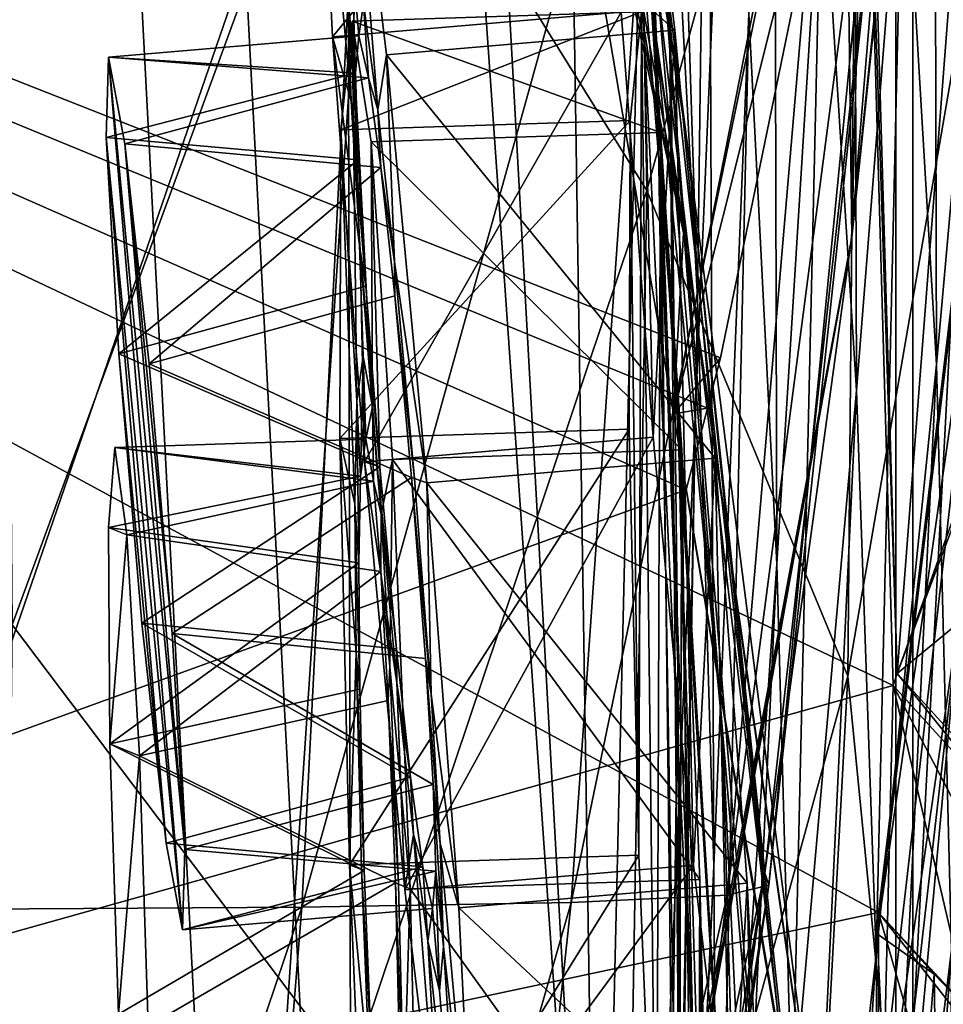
# Model space of a CAD drawing. Header units: metres. Extents: x -1004 to 0, y -808 to 0.
# Tile 115 of 160: x -39 to -15, y -433 to -407. Entities that reach past the tile are written whole.
import ezdxf

# ---------------------------------------------------------------- set-up
doc = ezdxf.new("R2010")
doc.units = ezdxf.units.M

msp = doc.modelspace()

# ---------------------------------------------------------------- linework, layer by layer
at = {"layer": 'None012'}
for points in [[(-35.448151, -746.330383, 163.059708), (-52.518909, -738.401428, 163.059708), (-5.519217, -35.401562, 163.059708)], [(-5.519217, -35.401562, 163.059708), (-52.518909, -738.401428, 163.059708), (-52.518909, -65.543846, 163.059708)], [(-52.518909, -65.543846, 2063.059814), (-52.518909, -738.401428, 2063.059814), (-5.519217, -35.401562, 2063.059814)], [(-52.518909, -738.401428, 2063.059814), (-35.448151, -746.330383, 2063.059814), (-5.519217, -35.401562, 2063.059814)], [(-5.519217, -789.40155, 163.059708), (-35.448151, -746.330383, 163.059708), (-5.519217, -35.401562, 163.059708)], [(-5.519217, -35.401562, 2063.059814), (-35.448151, -746.330383, 2063.059814), (-5.519217, -789.40155, 2063.059814)], [(-43.325428, -174.127411, 1607.405884), (-46.821205, -562.338135, 1607.315308), (-24.081987, -448.915588, 1607.910889)], [(-38.781418, -183.0047, 1607.525391), (-43.325428, -174.127411, 1607.405884), (-24.081987, -448.915588, 1607.910889)], [(-24.081987, -448.915588, 1607.910889), (-27.621506, -220.207443, 1607.818115), (-38.781418, -183.0047, 1607.525391)], [(-19.575541, -258.193604, 1608.028809), (-27.621506, -220.207443, 1607.818115), (-24.081987, -448.915588, 1607.910889)], [(-17.590841, -413.039734, 1608.080566), (-19.575541, -258.193604, 1608.028809), (-24.081987, -448.915588, 1607.910889)], [(-14.583911, -296.751068, 1608.159546), (-19.575541, -258.193604, 1608.028809), (-17.590841, -413.039734, 1608.080566)], [(-13.582771, -374.535461, 1608.185913), (-14.583911, -296.751068, 1608.159546), (-17.590841, -413.039734, 1608.080566)], [(-21.834862, -410.470459, 1457.984009), (-28.690115, -365.512878, 1402.98291), (-25.042959, -385.591522, 1403.297119)], [(-21.834862, -410.470459, 1457.984009), (-25.45307, -388.094757, 1457.692871), (-28.690115, -365.512878, 1402.98291)], [(-21.912634, -412.923523, 1511.640137), (-30.351337, -365.925812, 1457.369507), (-25.45307, -388.094757, 1457.692871)], [(-27.014751, -388.267609, 1511.426025), (-30.351337, -365.925812, 1457.369507), (-21.912634, -412.923523, 1511.640137)], [(-25.154404, -370.519745, 1235.878174), (-22.597248, -408.185028, 1292.558105), (-23.668268, -392.166412, 1292.439209)], [(-23.52145, -385.244202, 1235.950317), (-22.597248, -408.185028, 1292.558105), (-25.154404, -370.519745, 1235.878174)], [(-13.614356, -374.437164, 1611.010864), (-17.608839, -413.11734, 1610.883667), (-16.397919, -398.548248, 1717.933838)], [(-13.614356, -374.437164, 1611.010864), (-13.582771, -374.535461, 1608.185913), (-17.608839, -413.11734, 1610.883667)], [(-13.582771, -374.535461, 1608.185913), (-17.590841, -413.039734, 1608.080566), (-17.608839, -413.11734, 1610.883667)], [(-22.069546, -417.075439, 1348.560547), (-25.335787, -376.008789, 1292.296997), (-23.668268, -392.166412, 1292.439209)], [(-22.069546, -417.075439, 1348.560547), (-23.222038, -399.291321, 1348.372314), (-25.335787, -376.008789, 1292.296997)], [(-30.539297, -399.472687, 305.797028), (-22.854279, -411.831177, 354.61145), (-23.443443, -378.546478, 355.114563)], [(-23.443443, -378.546478, 355.114563), (-22.854279, -411.831177, 354.61145), (-17.398537, -391.917389, 405.125092)], [(-22.674423, -379.462219, 1179.145752), (-21.552492, -414.598267, 1236.052734), (-22.33358, -399.943756, 1236.008545)], [(-21.283731, -393.310089, 1179.163696), (-21.552492, -414.598267, 1236.052734), (-22.674423, -379.462219, 1179.145752)], [(-22.463598, -405.683777, 1403.576782), (-25.17399, -381.315338, 1348.152954), (-20.92219, -425.615173, 1403.821655)], [(-25.17399, -381.315338, 1348.152954), (-23.222038, -399.291321, 1348.372314), (-20.92219, -425.615173, 1403.821655)], [(-101.6007, -448.40683, 620.140686), (-102.259727, -384.11673, 620.157898), (-16.904331, -430.387573, 617.922791)], [(-16.904331, -430.387573, 617.922791), (-102.259727, -384.11673, 620.157898), (-13.645579, -403.226196, 617.837463)], [(-101.600128, -448.406891, 1567.137573), (-102.257652, -384.116333, 1567.154785), (-21.846928, -419.524536, 1565.049072)], [(-102.257652, -384.116333, 1567.154785), (-21.297819, -417.422424, 1565.035278), (-21.846928, -419.524536, 1565.049072)], [(-17.086277, -397.280762, 1564.942627), (-20.962662, -416.130493, 1565.027344), (-102.257652, -384.116333, 1567.154785)], [(-102.257652, -384.116333, 1567.154785), (-20.962662, -416.130493, 1565.027344), (-21.297819, -417.422424, 1565.035278)], [(-17.32654, -396.832611, 660.886292), (-102.257645, -384.116333, 658.662292), (-16.525642, -424.55658, 660.907227)], [(-102.257645, -384.116333, 658.662292), (-101.600128, -448.406891, 658.679504), (-16.525642, -424.55658, 660.907227)], [(-23.52145, -385.244202, 1235.950317), (-22.33358, -399.943756, 1236.008545), (-22.063528, -424.0047, 1292.653809)], [(-22.597248, -408.185028, 1292.558105), (-23.52145, -385.244202, 1235.950317), (-22.063528, -424.0047, 1292.653809)], [(-39.477352, -385.511475, 258.177063), (-39.167423, -422.997925, 257.737305), (-30.539297, -399.472687, 305.797028)], [(-19.504272, -432.820007, 1458.24292), (-21.834862, -410.470459, 1457.984009), (-25.042959, -385.591522, 1403.297119)], [(-25.042959, -385.591522, 1403.297119), (-22.463598, -405.683777, 1403.576782), (-19.504272, -432.820007, 1458.24292)], [(-18.329147, -437.806305, 1511.832886), (-25.45307, -388.094757, 1457.692871), (-21.834862, -410.470459, 1457.984009)], [(-18.329147, -437.806305, 1511.832886), (-21.912634, -412.923523, 1511.640137), (-25.45307, -388.094757, 1457.692871)], [(-18.35784, -402.854462, 1122.301025), (-17.551184, -387.898956, 1065.654785), (-17.471512, -416.97403, 1122.30127)], [(-17.551184, -387.898956, 1065.654785), (-16.26959, -401.831177, 1065.653809), (-17.471512, -416.97403, 1122.30127)], [(-21.912634, -412.923523, 1511.640137), (-26.60387, -391.450256, 1520.308472), (-27.014751, -388.267609, 1511.426025)], [(-19.515196, -421.425995, 1179.183228), (-20.233847, -407.294281, 1179.17627), (-19.599297, -389.087158, 1122.300415)], [(-18.35784, -402.854462, 1122.301025), (-19.515196, -421.425995, 1179.183228), (-19.599297, -389.087158, 1122.300415)], [(-16.26959, -401.831177, 1065.653809), (-15.48171, -390.116791, 1009.148804), (-15.41134, -416.303009, 1065.6521)], [(-15.48171, -390.116791, 1009.148804), (-14.354765, -404.501495, 1009.141663), (-15.41134, -416.303009, 1065.6521)], [(-22.173985, -417.570435, 1562.117554), (-26.60387, -391.450256, 1520.308472), (-21.912634, -412.923523, 1511.640137)], [(-22.173985, -417.570435, 1562.117554), (-18.093498, -396.907654, 1561.972534), (-26.60387, -391.450256, 1520.308472)], [(-22.854279, -411.831177, 354.61145), (-17.69253, -424.315552, 404.999176), (-17.398537, -391.917389, 405.125092)], [(-17.398537, -391.917389, 405.125092), (-17.69253, -424.315552, 404.999176), (-14.566199, -406.168793, 456.6586)], [(-21.64707, -434.557739, 1348.717896), (-22.069546, -417.075439, 1348.560547), (-23.668268, -392.166412, 1292.439209)], [(-23.668268, -392.166412, 1292.439209), (-22.597248, -408.185028, 1292.558105), (-21.64707, -434.557739, 1348.717896)], [(-21.552492, -414.598267, 1236.052734), (-21.283731, -393.310089, 1179.163696), (-21.137535, -429.192963, 1236.082886)], [(-21.137535, -429.192963, 1236.082886), (-21.283731, -393.310089, 1179.163696), (-20.233847, -407.294281, 1179.17627)], [(-41.561363, -430.314026, 1989.954346), (-40.602776, -396.64679, 1990.200928), (-30.019743, -396.773071, 1936.401733)], [(-17.23489, -396.52829, 663.897461), (-17.32654, -396.832611, 660.886292), (-16.424063, -424.245483, 663.919556)], [(-17.23489, -396.52829, 663.897461), (-16.424063, -424.245483, 663.919556), (-14.94688, -405.135193, 721.286072)], [(-31.727306, -430.253387, 1936.125732), (-41.561363, -430.314026, 1989.954346), (-30.019743, -396.773071, 1936.401733)], [(-31.727306, -430.253387, 1936.125732), (-30.019743, -396.773071, 1936.401733), (-22.48654, -397.026672, 1882.114014)], [(-22.173985, -417.570435, 1562.117554), (-17.086277, -397.280762, 1564.942627), (-18.093498, -396.907654, 1561.972534)], [(-17.32654, -396.832611, 660.886292), (-16.525642, -424.55658, 660.907227), (-16.424063, -424.245483, 663.919556)], [(-24.79739, -430.128448, 1881.834229), (-31.727306, -430.253387, 1936.125732), (-22.48654, -397.026672, 1882.114014)], [(-24.79739, -430.128448, 1881.834229), (-22.48654, -397.026672, 1882.114014), (-18.018032, -397.407349, 1827.502563)], [(-18.018032, -397.407349, 1827.502563), (-20.795893, -429.93927, 1827.241333), (-24.79739, -430.128448, 1881.834229)], [(-22.173985, -417.570435, 1562.117554), (-20.962662, -416.130493, 1565.027344), (-17.086277, -397.280762, 1564.942627)], [(-16.602623, -397.914673, 1772.733154), (-20.795893, -429.93927, 1827.241333), (-18.018032, -397.407349, 1827.502563)], [(-20.795893, -429.93927, 1827.241333), (-16.602623, -397.914673, 1772.733154), (-19.721045, -429.686066, 1772.509033)], [(-19.721045, -429.686066, 1772.509033), (-16.602623, -397.914673, 1772.733154), (-16.397919, -398.548248, 1717.933838)], [(-16.397919, -398.548248, 1717.933838), (-17.608839, -413.11734, 1610.883667), (-19.825047, -429.36908, 1717.76355)], [(-19.721045, -429.686066, 1772.509033), (-16.397919, -398.548248, 1717.933838), (-19.825047, -429.36908, 1717.76355)], [(-39.167423, -422.997925, 257.737305), (-30.475306, -434.510742, 305.371277), (-30.539297, -399.472687, 305.797028)], [(-30.539297, -399.472687, 305.797028), (-30.475306, -434.510742, 305.371277), (-22.854279, -411.831177, 354.61145)], [(-20.355045, -445.217041, 1404.03186), (-23.222038, -399.291321, 1348.372314), (-22.069546, -417.075439, 1348.560547)], [(-20.92219, -425.615173, 1403.821655), (-23.222038, -399.291321, 1348.372314), (-20.355045, -445.217041, 1404.03186)], [(-22.33358, -399.943756, 1236.008545), (-21.998652, -439.573883, 1292.726196), (-22.063528, -424.0047, 1292.653809)], [(-22.33358, -399.943756, 1236.008545), (-21.552492, -414.598267, 1236.052734), (-21.998652, -439.573883, 1292.726196)], [(-17.471512, -416.97403, 1122.30127), (-16.26959, -401.831177, 1065.653809), (-16.965616, -431.47287, 1122.301147)], [(-16.26959, -401.831177, 1065.653809), (-15.41134, -416.303009, 1065.6521), (-16.965616, -431.47287, 1122.301147)], [(-19.121691, -435.717896, 1179.18457), (-19.515196, -421.425995, 1179.183228), (-18.35784, -402.854462, 1122.301025)], [(-17.471512, -416.97403, 1122.30127), (-19.121691, -435.717896, 1179.18457), (-18.35784, -402.854462, 1122.301025)], [(-16.904331, -430.387573, 617.922791), (-13.645579, -403.226196, 617.837463), (-13.668272, -403.748108, 614.817261)], [(-16.936718, -430.938965, 614.943726), (-16.904331, -430.387573, 617.922791), (-13.668272, -403.748108, 614.817261)], [(-13.879843, -409.596252, 562.68634), (-16.936718, -430.938965, 614.943726), (-13.668272, -403.748108, 614.817261)], [(-14.354765, -404.501495, 1009.141663), (-15.027869, -431.349976, 1065.650024), (-15.41134, -416.303009, 1065.6521)], [(-16.424063, -424.245483, 663.919556), (-14.71622, -419.536316, 721.235718), (-14.94688, -405.135193, 721.286072)], [(-22.463598, -405.683777, 1403.576782), (-18.42391, -454.910736, 1458.469604), (-19.504272, -432.820007, 1458.24292)], [(-22.463598, -405.683777, 1403.576782), (-20.92219, -425.615173, 1403.821655), (-18.42391, -454.910736, 1458.469604)], [(-17.69253, -424.315552, 404.999176), (-16.28536, -438.593903, 456.888458), (-14.566199, -406.168793, 456.6586)], [(-14.566199, -406.168793, 456.6586), (-16.28536, -438.593903, 456.888458), (-14.823634, -422.714691, 509.420135)], [(-21.137535, -429.192963, 1236.082886), (-20.233847, -407.294281, 1179.17627), (-21.047815, -443.71814, 1236.099121)], [(-21.047815, -443.71814, 1236.099121), (-20.233847, -407.294281, 1179.17627), (-19.515196, -421.425995, 1179.183228)], [(-22.597248, -408.185028, 1292.558105), (-21.866415, -451.63858, 1348.844116), (-21.64707, -434.557739, 1348.717896)], [(-21.866415, -451.63858, 1348.844116), (-22.597248, -408.185028, 1292.558105), (-22.063528, -424.0047, 1292.653809)], [(-14.823634, -422.714691, 509.420135), (-17.624399, -442.105499, 561.460938), (-13.879843, -409.596252, 562.68634)], [(-17.624399, -442.105499, 561.460938), (-16.936718, -430.938965, 614.943726), (-13.879843, -409.596252, 562.68634)], [(-16.275244, -462.619049, 1512.004272), (-21.834862, -410.470459, 1457.984009), (-19.504272, -432.820007, 1458.24292)], [(-16.275244, -462.619049, 1512.004272), (-18.329147, -437.806305, 1511.832886), (-21.834862, -410.470459, 1457.984009)], [(-30.475306, -434.510742, 305.371277), (-23.424158, -445.277527, 354.476257), (-22.854279, -411.831177, 354.61145)], [(-22.854279, -411.831177, 354.61145), (-23.424158, -445.277527, 354.476257), (-17.69253, -424.315552, 404.999176)], [(-16.090996, -453.466919, 1561.942749), (-22.173985, -417.570435, 1562.117554), (-21.912634, -412.923523, 1511.640137)], [(-16.090996, -453.466919, 1561.942749), (-21.912634, -412.923523, 1511.640137), (-18.329147, -437.806305, 1511.832886)], [(-19.825047, -429.36908, 1717.76355), (-17.608839, -413.11734, 1610.883667), (-25.720438, -456.837341, 1616.675537)], [(-25.720438, -456.837341, 1616.675537), (-17.608839, -413.11734, 1610.883667), (-24.585661, -451.378296, 1610.604248)], [(-17.608839, -413.11734, 1610.883667), (-17.590841, -413.039734, 1608.080566), (-24.585661, -451.378296, 1610.604248)], [(-17.590841, -413.039734, 1608.080566), (-24.081987, -448.915588, 1607.910889), (-24.585661, -451.378296, 1610.604248)], [(-21.552492, -414.598267, 1236.052734), (-22.327824, -454.849976, 1292.775269), (-21.998652, -439.573883, 1292.726196)], [(-22.327824, -454.849976, 1292.775269), (-21.552492, -414.598267, 1236.052734), (-21.137535, -429.192963, 1236.082886)], [(-21.297819, -417.422424, 1565.035278), (-20.962662, -416.130493, 1565.027344), (-22.173985, -417.570435, 1562.117554)], [(-15.41134, -416.303009, 1065.6521), (-16.870762, -446.376373, 1122.300659), (-16.965616, -431.47287, 1122.301147)], [(-15.027869, -431.349976, 1065.650024), (-16.870762, -446.376373, 1122.300659), (-15.41134, -416.303009, 1065.6521)], [(-19.051579, -450.18335, 1179.180542), (-19.121691, -435.717896, 1179.18457), (-17.471512, -416.97403, 1122.30127)], [(-16.965616, -431.47287, 1122.301147), (-19.051579, -450.18335, 1179.180542), (-17.471512, -416.97403, 1122.30127)], [(-20.667597, -464.331116, 1404.207275), (-22.069546, -417.075439, 1348.560547), (-21.64707, -434.557739, 1348.717896)], [(-20.667597, -464.331116, 1404.207275), (-20.355045, -445.217041, 1404.03186), (-22.069546, -417.075439, 1348.560547)], [(-21.846928, -419.524536, 1565.049072), (-21.297819, -417.422424, 1565.035278), (-22.173985, -417.570435, 1562.117554)], [(-16.090996, -453.466919, 1561.942749), (-21.846928, -419.524536, 1565.049072), (-22.173985, -417.570435, 1562.117554)], [(-101.600128, -448.406891, 1567.137573), (-21.846928, -419.524536, 1565.049072), (-15.861531, -455.128296, 1564.892456)], [(-15.861531, -455.128296, 1564.892456), (-21.846928, -419.524536, 1565.049072), (-16.090996, -453.466919, 1561.942749)], [(-16.424063, -424.245483, 663.919556), (-14.693984, -419.66745, 722.164734), (-14.71622, -419.536316, 721.235718)], [(-14.693984, -419.66745, 722.164734), (-16.424063, -424.245483, 663.919556), (-13.024651, -421.445374, 716.636414)], [(-21.047815, -443.71814, 1236.099121), (-19.515196, -421.425995, 1179.183228), (-21.244705, -458.168091, 1236.10144)], [(-19.515196, -421.425995, 1179.183228), (-19.121691, -435.717896, 1179.18457), (-21.244705, -458.168091, 1236.10144)], [(-16.424063, -424.245483, 663.919556), (-13.227365, -427.76001, 664.028564), (-13.024651, -421.445374, 716.636414)], [(-16.28536, -438.593903, 456.888458), (-18.597216, -455.692291, 508.546051), (-14.823634, -422.714691, 509.420135)], [(-14.823634, -422.714691, 509.420135), (-18.597216, -455.692291, 508.546051), (-17.624399, -442.105499, 561.460938)], [(-39.167423, -422.997925, 257.737305), (-39.605553, -459.879395, 257.478455), (-30.475306, -434.510742, 305.371277)], [(-22.063528, -424.0047, 1292.653809), (-21.998652, -439.573883, 1292.726196), (-22.624403, -468.230469, 1348.939453)], [(-21.866415, -451.63858, 1348.844116), (-22.063528, -424.0047, 1292.653809), (-22.624403, -468.230469, 1348.939453)], [(-23.424158, -445.277527, 354.476257), (-19.468628, -457.1828, 405.247559), (-17.69253, -424.315552, 404.999176)], [(-17.69253, -424.315552, 404.999176), (-19.468628, -457.1828, 405.247559), (-16.28536, -438.593903, 456.888458)], [(-16.525642, -424.55658, 660.907227), (-13.325898, -428.083893, 660.991028), (-16.424063, -424.245483, 663.919556)], [(-13.325898, -428.083893, 660.991028), (-13.227365, -427.76001, 664.028564), (-16.424063, -424.245483, 663.919556)], [(-16.525642, -424.55658, 660.907227), (-101.600128, -448.406891, 658.679504), (-16.91436, -440.682129, 660.897095)], [(-16.91436, -440.682129, 660.897095), (-13.555279, -437.303345, 660.985046), (-16.525642, -424.55658, 660.907227)], [(-13.555279, -437.303345, 660.985046), (-12.245571, -432.723206, 661.019348), (-16.525642, -424.55658, 660.907227)], [(-16.525642, -424.55658, 660.907227), (-12.245571, -432.723206, 661.019348), (-13.325898, -428.083893, 660.991028)], [(-20.92219, -425.615173, 1403.821655), (-20.355045, -445.217041, 1404.03186), (-18.511829, -476.517303, 1458.664063)], [(-20.92219, -425.615173, 1403.821655), (-18.511829, -476.517303, 1458.664063), (-18.42391, -454.910736, 1458.469604)], [(-24.796331, -460.060425, 1717.388428), (-19.825047, -429.36908, 1717.76355), (-25.720438, -456.837341, 1616.675537)], [(-24.348154, -461.419556, 1771.990112), (-19.825047, -429.36908, 1717.76355), (-24.796331, -460.060425, 1717.388428)], [(-24.348154, -461.419556, 1771.990112), (-19.721045, -429.686066, 1772.509033), (-19.825047, -429.36908, 1717.76355)], [(-22.327824, -454.849976, 1292.775269), (-21.137535, -429.192963, 1236.082886), (-22.973289, -469.798706, 1292.801025)], [(-22.973289, -469.798706, 1292.801025), (-21.137535, -429.192963, 1236.082886), (-21.047815, -443.71814, 1236.099121)], [(-25.007481, -462.503906, 1826.602051), (-19.721045, -429.686066, 1772.509033), (-24.348154, -461.419556, 1771.990112)], [(-25.007481, -462.503906, 1826.602051), (-20.795893, -429.93927, 1827.241333), (-19.721045, -429.686066, 1772.509033)], [(-28.371824, -463.312408, 1881.103271), (-34.433926, -463.844269, 1935.339478), (-24.79739, -430.128448, 1881.834229)], [(-34.433926, -463.844269, 1935.339478), (-31.727306, -430.253387, 1936.125732), (-24.79739, -430.128448, 1881.834229)], [(-20.795893, -429.93927, 1827.241333), (-28.371824, -463.312408, 1881.103271), (-24.79739, -430.128448, 1881.834229)], [(-28.371824, -463.312408, 1881.103271), (-20.795893, -429.93927, 1827.241333), (-25.007481, -462.503906, 1826.602051)], [(-16.904476, -446.578491, 617.922791), (-101.6007, -448.40683, 620.140686), (-16.904331, -430.387573, 617.922791)], [(-41.561363, -430.314026, 1989.954346), (-31.727306, -430.253387, 1936.125732), (-43.161011, -464.098846, 1989.15686)], [(-43.161011, -464.098846, 1989.15686), (-31.727306, -430.253387, 1936.125732), (-34.433926, -463.844269, 1935.339478)], [(-16.936718, -430.938965, 614.943726), (-15.471359, -431.971985, 614.945313), (-16.904331, -430.387573, 617.922791)], [(-13.315392, -442.944, 617.828796), (-16.904476, -446.578491, 617.922791), (-16.904331, -430.387573, 617.922791)], [(-12.546467, -435.934113, 617.808716), (-13.315392, -442.944, 617.828796), (-16.904331, -430.387573, 617.922791)], [(-15.471359, -431.971985, 614.945313), (-14.231717, -433.267853, 614.946899), (-16.904331, -430.387573, 617.922791)], [(-16.904331, -430.387573, 617.922791), (-14.231717, -433.267853, 614.946899), (-12.546467, -435.934113, 617.808716)], [(-17.624399, -442.105499, 561.460938), (-16.360973, -443.069763, 561.487488), (-16.936718, -430.938965, 614.943726)], [(-16.360973, -443.069763, 561.487488), (-15.471359, -431.971985, 614.945313), (-16.936718, -430.938965, 614.943726)], [(-15.179083, -447.003876, 1065.647217), (-17.223324, -461.708466, 1122.299805), (-15.027869, -431.349976, 1065.650024)], [(-17.223324, -461.708466, 1122.299805), (-16.870762, -446.376373, 1122.300659), (-15.027869, -431.349976, 1065.650024)], [(-16.870762, -446.376373, 1122.300659), (-19.051579, -450.18335, 1179.180542), (-16.965616, -431.47287, 1122.301147)], [(-15.471359, -431.971985, 614.945313), (-16.360973, -443.069763, 561.487488), (-15.294946, -444.262268, 561.514038)], [(-14.231717, -433.267853, 614.946899), (-15.471359, -431.971985, 614.945313), (-15.294946, -444.262268, 561.514038)]]:
    msp.add_3dface(points, dxfattribs=at)
at = {"layer": 'None012310'}
for points in [[(-0.018654, -0.016087, 2050.999756), (-0.018654, -804.016113, 2050.999756), (-16.018654, -16.016087, 2050.999756)], [(-13.018654, -791.016113, 2065.279785), (-13.018654, -13.016087, 2065.279785), (-51.716675, -51.714104, 2065.279785)], [(-16.018654, -788.016113, 2063.023682), (-54.187531, -54.184963, 2063.023682), (-16.018654, -16.016087, 2063.023682)], [(-0.018654, -804.016113, 2050.999756), (-16.018654, -788.016113, 2050.999756), (-16.018654, -16.016087, 2050.999756)], [(-16.018654, -788.016113, 2050.999756), (-16.018654, -788.016113, 2063.023682), (-16.018654, -16.016087, 2050.999756)], [(-16.018654, -788.016113, 2063.023682), (-16.018654, -16.016087, 2063.023682), (-16.018654, -16.016087, 2050.999756)], [(-13.018654, -791.016113, 2065.279785), (-51.716675, -51.714104, 2065.279785), (-51.716675, -751.684326, 2065.279785)], [(-54.187531, -749.625977, 2063.023682), (-54.187531, -54.184963, 2063.023682), (-16.018654, -788.016113, 2063.023682)]]:
    msp.add_3dface(points, dxfattribs=at)
at = {"layer": 'None012337'}
for points in [[(-23.906101, -399.325165, 1461.737793), (-31.31966, -399.957611, 1461.47644), (-30.931559, -407.882355, 1469.64563)], [(-23.518, -407.249878, 1469.906982), (-23.906101, -399.325165, 1461.737793), (-30.931559, -407.882355, 1469.64563)], [(-30.52182, -400.225677, 1439.492554), (-23.108263, -399.593201, 1439.753906), (-22.136103, -407.714172, 1431.829712)], [(-23.108263, -399.593201, 1439.753906), (-23.518, -407.249878, 1469.906982), (-22.695816, -418.173401, 1473.019531)], [(-22.136103, -407.714172, 1431.829712), (-23.108263, -399.593201, 1439.753906), (-22.695816, -418.173401, 1473.019531)], [(-30.931559, -407.882355, 1469.64563), (-31.31966, -399.957611, 1461.47644), (-30.453701, -409.532806, 1460.084229)], [(-31.31966, -399.957611, 1461.47644), (-30.540985, -406.889374, 1456.162964), (-30.453701, -409.532806, 1460.084229)], [(-30.136427, -407.025299, 1445.015625), (-30.52182, -400.225677, 1439.492554), (-29.767504, -409.763336, 1441.176514)], [(-30.52182, -400.225677, 1439.492554), (-29.54966, -408.346649, 1431.568359), (-29.767504, -409.763336, 1441.176514)], [(-29.54966, -408.346649, 1431.568359), (-30.52182, -400.225677, 1439.492554), (-22.136103, -407.714172, 1431.829712)], [(-30.540985, -406.889374, 1456.162964), (-30.441587, -405.743744, 1450.570801), (-30.345713, -408.819092, 1455.294434)], [(-30.262074, -407.860992, 1450.603149), (-30.441587, -405.743744, 1450.570801), (-30.136427, -407.025299, 1445.015625)], [(-30.441587, -405.743744, 1450.570801), (-30.262074, -407.860992, 1450.603149), (-30.345713, -408.819092, 1455.294434)], [(-30.453701, -409.532806, 1460.084229), (-30.540985, -406.889374, 1456.162964), (-30.272263, -411.048218, 1458.605469)], [(-30.540985, -406.889374, 1456.162964), (-30.345713, -408.819092, 1455.294434), (-30.272263, -411.048218, 1458.605469)], [(-30.006325, -408.933105, 1445.942749), (-30.262074, -407.860992, 1450.603149), (-30.136427, -407.025299, 1445.015625)], [(-30.006325, -408.933105, 1445.942749), (-30.136427, -407.025299, 1445.015625), (-29.767504, -409.763336, 1441.176514)], [(-23.518, -407.249878, 1469.906982), (-30.931559, -407.882355, 1469.64563), (-30.109373, -418.805847, 1472.758179)], [(-22.695816, -418.173401, 1473.019531), (-23.518, -407.249878, 1469.906982), (-30.109373, -418.805847, 1472.758179)], [(-30.006325, -408.933105, 1445.942749), (-36.691223, -408.409485, 1450.376465), (-30.262074, -407.860992, 1450.603149)], [(-30.345713, -408.819092, 1455.294434), (-30.262074, -407.860992, 1450.603149), (-36.691223, -408.409485, 1450.376465)], [(-30.109373, -418.805847, 1472.758179), (-30.931559, -407.882355, 1469.64563), (-30.223679, -413.368561, 1462.842041)], [(-30.931559, -407.882355, 1469.64563), (-30.453701, -409.532806, 1460.084229), (-30.223679, -413.368561, 1462.842041)], [(-29.54966, -408.346649, 1431.568359), (-22.136103, -407.714172, 1431.829712), (-21.100138, -418.709503, 1429.051758)], [(-22.136103, -407.714172, 1431.829712), (-22.695816, -418.173401, 1473.019531), (-21.659849, -429.168732, 1470.241577)], [(-21.100138, -418.709503, 1429.051758), (-22.136103, -407.714172, 1431.829712), (-21.659849, -429.168732, 1470.241577)], [(-29.767504, -409.763336, 1441.176514), (-29.54966, -408.346649, 1431.568359), (-29.341599, -413.664917, 1438.536987)], [(-29.54966, -408.346649, 1431.568359), (-28.513695, -419.34198, 1428.790405), (-29.341599, -413.664917, 1438.536987)], [(-28.513695, -419.34198, 1428.790405), (-29.54966, -408.346649, 1431.568359), (-21.100138, -418.709503, 1429.051758)], [(-36.749111, -410.47464, 1457.016479), (-30.345713, -408.819092, 1455.294434), (-36.691223, -408.409485, 1450.376465)], [(-36.749111, -410.47464, 1457.016479), (-36.691223, -408.409485, 1450.376465), (-34.790535, -430.830078, 1450.718872)], [(-36.269531, -410.635773, 1443.802002), (-36.691223, -408.409485, 1450.376465), (-30.006325, -408.933105, 1445.942749)], [(-34.790535, -430.830078, 1450.718872), (-36.691223, -408.409485, 1450.376465), (-34.732201, -428.770172, 1444.078857)], [(-36.691223, -408.409485, 1450.376465), (-36.269531, -410.635773, 1443.802002), (-34.732201, -428.770172, 1444.078857)], [(-30.272263, -411.048218, 1458.605469), (-30.345713, -408.819092, 1455.294434), (-36.749111, -410.47464, 1457.016479)], [(-29.695055, -411.242157, 1442.70105), (-36.269531, -410.635773, 1443.802002), (-30.006325, -408.933105, 1445.942749)], [(-29.695055, -411.242157, 1442.70105), (-30.006325, -408.933105, 1445.942749), (-29.767504, -409.763336, 1441.176514)], [(-30.223679, -413.368561, 1462.842041), (-30.453701, -409.532806, 1460.084229), (-30.077921, -414.287231, 1460.931274)], [(-30.453701, -409.532806, 1460.084229), (-30.272263, -411.048218, 1458.605469), (-30.077921, -414.287231, 1460.931274)], [(-29.695055, -411.242157, 1442.70105), (-29.767504, -409.763336, 1441.176514), (-29.341599, -413.664917, 1438.536987)], [(-36.422249, -416.028687, 1461.185547), (-30.272263, -411.048218, 1458.605469), (-36.749111, -410.47464, 1457.016479)], [(-36.422249, -416.028687, 1461.185547), (-36.749111, -410.47464, 1457.016479), (-35.211781, -428.609039, 1457.293457)], [(-35.211781, -428.609039, 1457.293457), (-36.749111, -410.47464, 1457.016479), (-34.790535, -430.830078, 1450.718872)], [(-35.646271, -416.289398, 1439.804077), (-36.269531, -410.635773, 1443.802002), (-29.695055, -411.242157, 1442.70105)], [(-34.732201, -428.770172, 1444.078857), (-36.269531, -410.635773, 1443.802002), (-35.059063, -423.216125, 1439.90979)], [(-36.269531, -410.635773, 1443.802002), (-35.646271, -416.289398, 1439.804077), (-35.059063, -423.216125, 1439.90979)], [(-36.422249, -416.028687, 1461.185547), (-30.077921, -414.287231, 1460.931274), (-30.272263, -411.048218, 1458.605469)], [(-29.335526, -414.536652, 1440.475098), (-35.646271, -416.289398, 1439.804077), (-29.695055, -411.242157, 1442.70105)], [(-29.335526, -414.536652, 1440.475098), (-29.695055, -411.242157, 1442.70105), (-29.341599, -413.664917, 1438.536987)], [(-30.223679, -413.368561, 1462.842041), (-29.796747, -418.910889, 1464.144043), (-30.109373, -418.805847, 1472.758179)], [(-29.796747, -418.910889, 1464.144043), (-30.223679, -413.368561, 1462.842041), (-29.719654, -418.936798, 1462.020508)], [(-30.223679, -413.368561, 1462.842041), (-30.077921, -414.287231, 1460.931274), (-29.719654, -418.936798, 1462.020508)], [(-29.341599, -413.664917, 1438.536987), (-28.513695, -419.34198, 1428.790405), (-28.826319, -419.236938, 1437.404541)], [(-29.335526, -414.536652, 1440.475098), (-29.341599, -413.664917, 1438.536987), (-28.826319, -419.236938, 1437.404541)], [(-29.719654, -418.936798, 1462.020508), (-30.077921, -414.287231, 1460.931274), (-36.422249, -416.028687, 1461.185547)], [(-35.646271, -416.289398, 1439.804077), (-29.335526, -414.536652, 1440.475098), (-28.90336, -419.21106, 1439.528076)], [(-28.90336, -419.21106, 1439.528076), (-29.335526, -414.536652, 1440.475098), (-28.826319, -419.236938, 1437.404541)], [(-35.835041, -422.955414, 1461.291382), (-29.719654, -418.936798, 1462.020508), (-36.422249, -416.028687, 1461.185547)], [(-35.835041, -422.955414, 1461.291382), (-36.422249, -416.028687, 1461.185547), (-35.211781, -428.609039, 1457.293457)], [(-35.059063, -423.216125, 1439.90979), (-35.646271, -416.289398, 1439.804077), (-28.90336, -419.21106, 1439.528076)], [(-22.695816, -418.173401, 1473.019531), (-30.109373, -418.805847, 1472.758179), (-29.073408, -429.801178, 1469.980347)], [(-21.659849, -429.168732, 1470.241577), (-22.695816, -418.173401, 1473.019531), (-29.073408, -429.801178, 1469.980347)], [(-28.513695, -419.34198, 1428.790405), (-21.100138, -418.709503, 1429.051758), (-20.277952, -429.633026, 1432.164429)], [(-21.100138, -418.709503, 1429.051758), (-21.659849, -429.168732, 1470.241577), (-20.687689, -437.289703, 1462.317505)], [(-20.277952, -429.633026, 1432.164429), (-21.100138, -418.709503, 1429.051758), (-20.687689, -437.289703, 1462.317505)], [(-29.287489, -423.611176, 1461.073608), (-29.719654, -418.936798, 1462.020508), (-35.835041, -422.955414, 1461.291382)], [(-29.796747, -418.910889, 1464.144043), (-29.281469, -424.48291, 1463.011719), (-30.109373, -418.805847, 1472.758179)], [(-30.109373, -418.805847, 1472.758179), (-29.281469, -424.48291, 1463.011719), (-29.073408, -429.801178, 1469.980347)], [(-29.281469, -424.48291, 1463.011719), (-29.796747, -418.910889, 1464.144043), (-29.287489, -423.611176, 1461.073608)], [(-29.796747, -418.910889, 1464.144043), (-29.719654, -418.936798, 1462.020508), (-29.287489, -423.611176, 1461.073608)], [(-35.059063, -423.216125, 1439.90979), (-28.90336, -419.21106, 1439.528076), (-28.545094, -423.860626, 1440.617432)], [(-28.545094, -423.860626, 1440.617432), (-28.90336, -419.21106, 1439.528076), (-28.399389, -424.779266, 1438.706665)], [(-28.90336, -419.21106, 1439.528076), (-28.826319, -419.236938, 1437.404541), (-28.399389, -424.779266, 1438.706665)], [(-28.513695, -419.34198, 1428.790405), (-28.399389, -424.779266, 1438.706665), (-28.826319, -419.236938, 1437.404541)], [(-28.513695, -419.34198, 1428.790405), (-27.691509, -430.265472, 1431.903076), (-28.399389, -424.779266, 1438.706665)], [(-27.691509, -430.265472, 1431.903076), (-28.513695, -419.34198, 1428.790405), (-20.277952, -429.633026, 1432.164429)], [(-28.927959, -426.905701, 1458.847656), (-35.835041, -422.955414, 1461.291382), (-35.211781, -428.609039, 1457.293457)], [(-28.927959, -426.905701, 1458.847656), (-29.287489, -423.611176, 1461.073608), (-35.835041, -422.955414, 1461.291382)], [(-34.732201, -428.770172, 1444.078857), (-35.059063, -423.216125, 1439.90979), (-28.350752, -427.099609, 1442.943115)], [(-28.350752, -427.099609, 1442.943115), (-35.059063, -423.216125, 1439.90979), (-28.545094, -423.860626, 1440.617432)], [(-29.281469, -424.48291, 1463.011719), (-29.287489, -423.611176, 1461.073608), (-28.927959, -426.905701, 1458.847656)], [(-28.350752, -427.099609, 1442.943115), (-28.545094, -423.860626, 1440.617432), (-28.169367, -428.615051, 1441.464478)], [(-28.545094, -423.860626, 1440.617432), (-28.399389, -424.779266, 1438.706665), (-28.169367, -428.615051, 1441.464478)], [(-29.281469, -424.48291, 1463.011719), (-28.855564, -428.384491, 1460.37207), (-29.073408, -429.801178, 1469.980347)], [(-28.855564, -428.384491, 1460.37207), (-29.281469, -424.48291, 1463.011719), (-28.927959, -426.905701, 1458.847656)], [(-27.691509, -430.265472, 1431.903076), (-28.169367, -428.615051, 1441.464478), (-28.399389, -424.779266, 1438.706665)], [(-28.61669, -429.214722, 1455.605835), (-28.927959, -426.905701, 1458.847656), (-35.211781, -428.609039, 1457.293457)], [(-28.2773, -429.328766, 1446.254272), (-34.732201, -428.770172, 1444.078857), (-28.350752, -427.099609, 1442.943115)], [(-28.855564, -428.384491, 1460.37207), (-28.927959, -426.905701, 1458.847656), (-28.61669, -429.214722, 1455.605835)], [(-28.2773, -429.328766, 1446.254272), (-28.350752, -427.099609, 1442.943115), (-28.082083, -431.258453, 1445.385742)], [(-28.350752, -427.099609, 1442.943115), (-28.169367, -428.615051, 1441.464478), (-28.082083, -431.258453, 1445.385742)], [(-28.61669, -429.214722, 1455.605835), (-35.211781, -428.609039, 1457.293457), (-34.790535, -430.830078, 1450.718872)], [(-29.073408, -429.801178, 1469.980347), (-28.855564, -428.384491, 1460.37207), (-28.101248, -437.92215, 1462.056152)], [(-28.855564, -428.384491, 1460.37207), (-28.486641, -431.122528, 1456.532959), (-28.101248, -437.92215, 1462.056152)], [(-28.486641, -431.122528, 1456.532959), (-28.855564, -428.384491, 1460.37207), (-28.61669, -429.214722, 1455.605835)], [(-27.691509, -430.265472, 1431.903076), (-27.303408, -438.190216, 1440.072266), (-28.169367, -428.615051, 1441.464478)], [(-27.303408, -438.190216, 1440.072266), (-28.082083, -431.258453, 1445.385742), (-28.169367, -428.615051, 1441.464478)], [(-34.790535, -430.830078, 1450.718872), (-34.732201, -428.770172, 1444.078857), (-28.2773, -429.328766, 1446.254272)], [(-28.360941, -430.286835, 1450.945557), (-28.61669, -429.214722, 1455.605835), (-34.790535, -430.830078, 1450.718872)], [(-28.360941, -430.286835, 1450.945557), (-34.790535, -430.830078, 1450.718872), (-28.2773, -429.328766, 1446.254272)], [(-21.659849, -429.168732, 1470.241577), (-29.073408, -429.801178, 1469.980347), (-28.101248, -437.92215, 1462.056152)], [(-28.486641, -431.122528, 1456.532959), (-28.61669, -429.214722, 1455.605835), (-28.360941, -430.286835, 1450.945557)], [(-28.360941, -430.286835, 1450.945557), (-28.2773, -429.328766, 1446.254272), (-28.18148, -432.404083, 1450.977905)], [(-28.2773, -429.328766, 1446.254272), (-28.082083, -431.258453, 1445.385742), (-28.18148, -432.404083, 1450.977905)], [(-20.687689, -437.289703, 1462.317505), (-21.659849, -429.168732, 1470.241577), (-28.101248, -437.92215, 1462.056152)], [(-27.691509, -430.265472, 1431.903076), (-20.277952, -429.633026, 1432.164429), (-19.889851, -437.557739, 1440.333618)], [(-20.277952, -429.633026, 1432.164429), (-20.687689, -437.289703, 1462.317505), (-20.039825, -440.360291, 1451.370361)], [(-19.889851, -437.557739, 1440.333618), (-20.277952, -429.633026, 1432.164429), (-20.039825, -440.360291, 1451.370361)], [(-28.18148, -432.404083, 1450.977905), (-28.486641, -431.122528, 1456.532959), (-28.360941, -430.286835, 1450.945557)], [(-27.303408, -438.190216, 1440.072266), (-27.691509, -430.265472, 1431.903076), (-19.889851, -437.557739, 1440.333618)], [(-28.101248, -437.92215, 1462.056152), (-28.486641, -431.122528, 1456.532959), (-27.453382, -440.992767, 1451.109009)], [(-28.486641, -431.122528, 1456.532959), (-28.18148, -432.404083, 1450.977905), (-27.453382, -440.992767, 1451.109009)], [(-27.453382, -440.992767, 1451.109009), (-28.18148, -432.404083, 1450.977905), (-28.082083, -431.258453, 1445.385742)], [(-27.303408, -438.190216, 1440.072266), (-27.453382, -440.992767, 1451.109009), (-28.082083, -431.258453, 1445.385742)]]:
    msp.add_3dface(points, dxfattribs=at)
at = {"layer": 'None012338'}
for points in [[(-23.286163, -410.030426, 1279.764282), (-22.989721, -407.239594, 1268.727539), (-30.722662, -410.274048, 1279.50293)], [(-22.989721, -407.239594, 1268.727539), (-30.42622, -407.483185, 1268.466187), (-30.722662, -410.274048, 1279.50293)], [(-30.42622, -407.483185, 1268.466187), (-22.989721, -407.239594, 1268.727539), (-22.503447, -410.339874, 1257.780396)], [(-22.989721, -407.239594, 1268.727539), (-23.286163, -410.030426, 1279.764282), (-23.063976, -428.916168, 1291.046021)], [(-22.604881, -439.950653, 1288.268188), (-22.989721, -407.239594, 1268.727539), (-23.063976, -428.916168, 1291.046021)], [(-22.503447, -410.339874, 1257.780396), (-22.989721, -407.239594, 1268.727539), (-22.604881, -439.950653, 1288.268188)], [(-30.722662, -410.274048, 1279.50293), (-30.42622, -407.483185, 1268.466187), (-30.307835, -417.237061, 1274.189453)], [(-30.42622, -407.483185, 1268.466187), (-30.148617, -416.098206, 1268.59729), (-30.307835, -417.237061, 1274.189453)], [(-30.148617, -416.098206, 1268.59729), (-30.42622, -407.483185, 1268.466187), (-29.910944, -417.393982, 1263.042114)], [(-30.42622, -407.483185, 1268.466187), (-29.939945, -410.583496, 1257.519043), (-29.910944, -417.393982, 1263.042114)], [(-29.939945, -410.583496, 1257.519043), (-30.42622, -407.483185, 1268.466187), (-22.503447, -410.339874, 1257.780396)], [(-23.313343, -417.96463, 1287.933472), (-23.286163, -410.030426, 1279.764282), (-30.749842, -418.208221, 1287.672119)], [(-23.286163, -410.030426, 1279.764282), (-30.722662, -410.274048, 1279.50293), (-30.749842, -418.208221, 1287.672119)], [(-23.063976, -428.916168, 1291.046021), (-23.286163, -410.030426, 1279.764282), (-23.313343, -417.96463, 1287.933472)], [(-30.749842, -418.208221, 1287.672119), (-30.722662, -410.274048, 1279.50293), (-30.359016, -419.881409, 1278.110718)], [(-30.722662, -410.274048, 1279.50293), (-30.307835, -417.237061, 1274.189453), (-30.359016, -419.881409, 1278.110718)], [(-29.939945, -410.583496, 1257.519043), (-22.503447, -410.339874, 1257.780396), (-21.957638, -418.50061, 1249.856201)], [(-22.059072, -448.111389, 1280.343994), (-22.503447, -410.339874, 1257.780396), (-22.604881, -439.950653, 1288.268188)], [(-21.957638, -418.50061, 1249.856201), (-22.503447, -410.339874, 1257.780396), (-22.059072, -448.111389, 1280.343994)], [(-29.910944, -417.393982, 1263.042114), (-29.939945, -410.583496, 1257.519043), (-29.685825, -420.147552, 1259.203125)], [(-29.939945, -410.583496, 1257.519043), (-29.394136, -418.744202, 1249.594849), (-29.685825, -420.147552, 1259.203125)], [(-29.394136, -418.744202, 1249.594849), (-29.939945, -410.583496, 1257.519043), (-21.957638, -418.50061, 1249.856201)], [(-30.307835, -417.237061, 1274.189453), (-30.148617, -416.098206, 1268.59729), (-30.213823, -419.174316, 1273.320923)], [(-30.148617, -416.098206, 1268.59729), (-30.080156, -418.221924, 1268.629639), (-30.213823, -419.174316, 1273.320923)], [(-30.080156, -418.221924, 1268.629639), (-30.148617, -416.098206, 1268.59729), (-29.910944, -417.393982, 1263.042114)], [(-30.359016, -419.881409, 1278.110718), (-30.307835, -417.237061, 1274.189453), (-30.257137, -421.404266, 1276.63208)], [(-30.307835, -417.237061, 1274.189453), (-30.213823, -419.174316, 1273.320923), (-30.257137, -421.404266, 1276.63208)], [(-29.880867, -419.305969, 1263.96936), (-30.080156, -418.221924, 1268.629639), (-29.910944, -417.393982, 1263.042114)], [(-29.880867, -419.305969, 1263.96936), (-29.910944, -417.393982, 1263.042114), (-29.685825, -420.147552, 1259.203125)], [(-23.313343, -417.96463, 1287.933472), (-30.749842, -418.208221, 1287.672119), (-30.500475, -429.15979, 1290.78479)], [(-23.063976, -428.916168, 1291.046021), (-23.313343, -417.96463, 1287.933472), (-30.500475, -429.15979, 1290.78479)], [(-29.880867, -419.305969, 1263.96936), (-36.529202, -418.433197, 1268.402954), (-30.080156, -418.221924, 1268.629639)], [(-30.213823, -419.174316, 1273.320923), (-30.080156, -418.221924, 1268.629639), (-36.529202, -418.433197, 1268.402954)], [(-30.500475, -429.15979, 1290.78479), (-30.749842, -418.208221, 1287.672119), (-30.330057, -423.723969, 1280.86853)], [(-30.749842, -418.208221, 1287.672119), (-30.359016, -419.881409, 1278.110718), (-30.330057, -423.723969, 1280.86853)], [(-36.695091, -420.492493, 1275.042969), (-30.213823, -419.174316, 1273.320923), (-36.529202, -418.433197, 1268.402954)], [(-36.695091, -420.492493, 1275.042969), (-36.529202, -418.433197, 1268.402954), (-36.224602, -420.678497, 1261.828491)], [(-36.224602, -420.678497, 1261.828491), (-36.529202, -418.433197, 1268.402954), (-29.880867, -419.305969, 1263.96936)], [(-29.394136, -418.744202, 1249.594849), (-21.957638, -418.50061, 1249.856201), (-21.498543, -429.535065, 1247.078247)], [(-21.572798, -451.21167, 1269.396851), (-21.957638, -418.50061, 1249.856201), (-22.059072, -448.111389, 1280.343994)], [(-21.498543, -429.535065, 1247.078247), (-21.957638, -418.50061, 1249.856201), (-21.572798, -451.21167, 1269.396851)], [(-29.685825, -420.147552, 1259.203125), (-29.394136, -418.744202, 1249.594849), (-29.464697, -424.066071, 1256.563477)], [(-29.394136, -418.744202, 1249.594849), (-28.935041, -429.778687, 1246.816895), (-29.464697, -424.066071, 1256.563477)], [(-28.935041, -429.778687, 1246.816895), (-29.394136, -418.744202, 1249.594849), (-21.498543, -429.535065, 1247.078247)], [(-30.257137, -421.404266, 1276.63208), (-30.213823, -419.174316, 1273.320923), (-36.695091, -420.492493, 1275.042969)], [(-29.69087, -421.628113, 1260.727539), (-36.224602, -420.678497, 1261.828491), (-29.880867, -419.305969, 1263.96936)], [(-29.69087, -421.628113, 1260.727539), (-29.880867, -419.305969, 1263.96936), (-29.685825, -420.147552, 1259.203125)], [(-30.330057, -423.723969, 1280.86853), (-30.359016, -419.881409, 1278.110718), (-30.232578, -424.648987, 1278.957764)], [(-30.359016, -419.881409, 1278.110718), (-30.257137, -421.404266, 1276.63208), (-30.232578, -424.648987, 1278.957764)], [(-29.69087, -421.628113, 1260.727539), (-29.685825, -420.147552, 1259.203125), (-29.464697, -424.066071, 1256.563477)], [(-36.659355, -426.05603, 1279.212158), (-30.257137, -421.404266, 1276.63208), (-36.695091, -420.492493, 1275.042969)], [(-36.659355, -426.05603, 1279.212158), (-36.695091, -420.492493, 1275.042969), (-36.224602, -420.678497, 1261.828491)], [(-36.659355, -426.05603, 1279.212158), (-36.224602, -420.678497, 1261.828491), (-35.898083, -426.356995, 1257.830566)], [(-35.898083, -426.356995, 1257.830566), (-36.224602, -420.678497, 1261.828491), (-29.69087, -421.628113, 1260.727539)], [(-36.659355, -426.05603, 1279.212158), (-30.232578, -424.648987, 1278.957764), (-30.257137, -421.404266, 1276.63208)], [(-29.504253, -424.93692, 1258.501587), (-35.898083, -426.356995, 1257.830566), (-29.69087, -421.628113, 1260.727539)], [(-29.504253, -424.93692, 1258.501587), (-29.69087, -421.628113, 1260.727539), (-29.464697, -424.066071, 1256.563477)], [(-30.330057, -423.723969, 1280.86853), (-30.193775, -429.281036, 1282.170532), (-30.500475, -429.15979, 1290.78479)], [(-30.193775, -429.281036, 1282.170532), (-30.330057, -423.723969, 1280.86853), (-30.118143, -429.310944, 1280.046997)], [(-30.330057, -423.723969, 1280.86853), (-30.232578, -424.648987, 1278.957764), (-30.118143, -429.310944, 1280.046997)], [(-29.504253, -424.93692, 1258.501587), (-29.464697, -424.066071, 1256.563477), (-29.241741, -429.65744, 1255.431152)], [(-29.464697, -424.066071, 1256.563477), (-28.935041, -429.778687, 1246.816895), (-29.241741, -429.65744, 1255.431152)], [(-30.118143, -429.310944, 1280.046997), (-30.232578, -424.648987, 1278.957764), (-36.659355, -426.05603, 1279.212158)], [(-35.898083, -426.356995, 1257.830566), (-29.504253, -424.93692, 1258.501587), (-29.31732, -429.627533, 1257.554688)], [(-29.31732, -429.627533, 1257.554688), (-29.504253, -424.93692, 1258.501587), (-29.241741, -429.65744, 1255.431152)], [(-36.435467, -433.003998, 1279.317871), (-30.118143, -429.310944, 1280.046997), (-36.659355, -426.05603, 1279.212158)], [(-36.435467, -433.003998, 1279.317871), (-36.659355, -426.05603, 1279.212158), (-35.898083, -426.356995, 1257.830566)], [(-36.435467, -433.003998, 1279.317871), (-35.898083, -426.356995, 1257.830566), (-35.674198, -433.304962, 1257.936279)], [(-35.674198, -433.304962, 1257.936279), (-35.898083, -426.356995, 1257.830566), (-29.31732, -429.627533, 1257.554688)], [(-23.063976, -428.916168, 1291.046021), (-30.500475, -429.15979, 1290.78479), (-30.04138, -440.194275, 1288.006836)], [(-22.604881, -439.950653, 1288.268188), (-23.063976, -428.916168, 1291.046021), (-30.04138, -440.194275, 1288.006836)], [(-29.931208, -434.001526, 1279.100098), (-30.118143, -429.310944, 1280.046997), (-36.435467, -433.003998, 1279.317871)], [(-30.193775, -429.281036, 1282.170532), (-29.970819, -434.872375, 1281.038208), (-30.500475, -429.15979, 1290.78479)], [(-30.500475, -429.15979, 1290.78479), (-29.970819, -434.872375, 1281.038208), (-30.04138, -440.194275, 1288.006836)], [(-29.970819, -434.872375, 1281.038208), (-30.193775, -429.281036, 1282.170532), (-29.931208, -434.001526, 1279.100098)], [(-30.193775, -429.281036, 1282.170532), (-30.118143, -429.310944, 1280.046997), (-29.931208, -434.001526, 1279.100098)], [(-35.674198, -433.304962, 1257.936279), (-29.31732, -429.627533, 1257.554688), (-29.202885, -434.28949, 1258.643921)], [(-29.202885, -434.28949, 1258.643921), (-29.31732, -429.627533, 1257.554688), (-29.105459, -435.214508, 1256.733154)], [(-29.31732, -429.627533, 1257.554688), (-29.241741, -429.65744, 1255.431152), (-29.105459, -435.214508, 1256.733154)], [(-28.935041, -429.778687, 1246.816895), (-21.498543, -429.535065, 1247.078247), (-21.249176, -440.486633, 1250.190918)], [(-21.276356, -448.420837, 1258.360107), (-21.498543, -429.535065, 1247.078247), (-21.572798, -451.21167, 1269.396851)], [(-21.276356, -448.420837, 1258.360107), (-21.249176, -440.486633, 1250.190918), (-21.498543, -429.535065, 1247.078247)], [(-28.935041, -429.778687, 1246.816895), (-29.105459, -435.214508, 1256.733154), (-29.241741, -429.65744, 1255.431152)], [(-28.935041, -429.778687, 1246.816895), (-28.685675, -440.730255, 1249.929565), (-29.105459, -435.214508, 1256.733154)], [(-28.685675, -440.730255, 1249.929565), (-28.935041, -429.778687, 1246.816895), (-21.249176, -440.486633, 1250.190918)]]:
    msp.add_3dface(points, dxfattribs=at)
at = {"layer": 'None012349'}
for points in [[(-16.461397, -20.921553, 175), (-16.461384, -783.110596, 175), (-1.527202, -1.527202, 175)], [(-1.527202, -1.527202, 175), (-16.461384, -783.110596, 175), (-1.527213, -802.504944, 175)], [(-10, -10, 90), (-502.018646, -625.846375, 90), (-994.037292, -10, 90)], [(-494.003571, -626.560364, 90), (-502.018646, -625.846375, 90), (-10, -10, 90)], [(-485.779327, -628.854126, 90), (-494.003571, -626.560364, 90), (-10, -10, 90)], [(-477.800262, -632.855408, 90), (-485.779327, -628.854126, 90), (-10, -10, 90)], [(-10, -10, 90), (-470.61264, -638.481506, 90), (-477.800262, -632.855408, 90)], [(-217.024689, -763.271118, 90), (-470.61264, -638.481506, 90), (-10, -10, 90)], [(-10.00001, -794.032166, 90), (-217.024689, -763.271118, 90), (-10, -10, 90)], [(-16.461397, -20.921553, 163.059708), (-53.781036, -397.047211, 163.059708), (-16.461384, -783.110596, 163.059708)], [(-16.461397, -20.921553, 175), (-16.461397, -20.921553, 163.059708), (-16.461384, -783.110596, 175)], [(-16.461397, -20.921553, 163.059708), (-16.461384, -783.110596, 163.059708), (-16.461384, -783.110596, 175)], [(-53.781036, -397.047211, 163.059708), (-53.732452, -482.58551, 163.059708), (-16.461384, -783.110596, 163.059708)]]:
    msp.add_3dface(points, dxfattribs=at)

doc.saveas('drawing.dxf')
